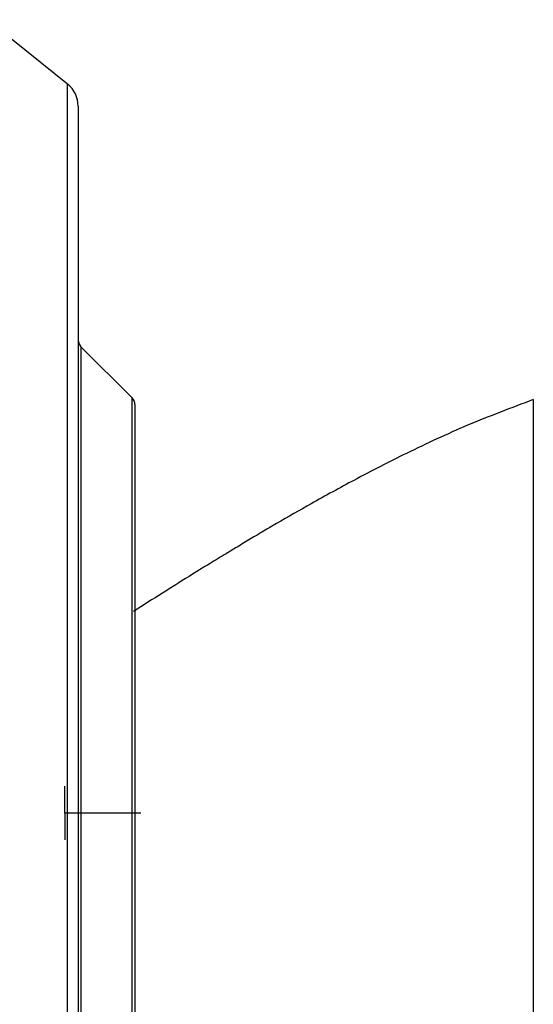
# Model space of a CAD drawing. Header units: millimetres. Extents: x -98 to 282, y -122 to 122.
# Tile 17 of 18: x 62 to 117, y 5 to 109. Entities that reach past the tile are written whole.
import ezdxf

# ---------------------------------------------------------------- set-up
doc = ezdxf.new("R2010")
doc.units = ezdxf.units.MM
doc.header["$PDSIZE"] = -1

msp = doc.modelspace()

# ---------------------------------------------------------------- linework, layer by layer
at = {"color": 7, "linetype": 'Continuous', "lineweight": 25}
for p, q in [((67.47, 101.9), (58.96, 108.71)), ((67.47, -101.9), (67.47, 101.9)), ((68.6, 99.56), (68.6, -99.56)), ((68.89, 74.1), (68.89, -74.1)), ((74.31, 68.69), (68.89, 74.1)), ((74.31, -68.69), (74.31, 68.69)), ((74.6, 67.98), (74.6, -67.98))]:
    msp.add_line(p, q, dxfattribs=at)
at = {"color": 7, "linetype": 'Continuous'}
for q in [(67.2, 27.59), (75.23, 24.75), (67.2, 21.91), (75.23, 24.75)]:
    msp.add_line((67.2, 24.75), q, dxfattribs=at)
at = {"color": 7, "linetype": 'Continuous', "lineweight": 25}
for centre, radius, start, end in [((65.6, 99.56), 3, 0, 51.3402), ((69.6, 74.81), 1, 180, 225), ((73.6, 67.98), 1, 360, 45)]:
    msp.add_arc(centre, radius, start, end, dxfattribs=at)
for points, knots in [([(116.75, 68.5), (114.43, 67.62), (109.88, 65.92), (103.6, 62.98), (98.1, 60.16), (93.53, 57.65), (89.88, 55.56), (87.27, 54.02), (85.5, 52.95), (84.07, 52.09), (82.38, 51.05), (80.13, 49.66), (77.43, 47.97), (75.48, 46.73), (74.47, 46.08)], [0, 0, 0, 0, 0.155777, 0.303987, 0.433191, 0.542209, 0.630119, 0.696275, 0.731359, 0.759646, 0.800484, 0.855523, 0.924868, 1, 1, 1, 1]), ([(116.75, 68.51), (116.75, 68.44), (116.75, 68.28), (116.75, 66.92), (116.74, 64.73), (116.74, 61.78), (116.74, 58.69), (116.74, 55.42), (116.74, 52.16), (116.74, 47.81), (116.74, 42.33), (116.73, 35.78), (116.73, 29.22), (116.73, 22.57), (116.73, 15.92), (116.73, 10.85), (116.73, 7.59), (116.73, 6), (116.73, 4.44), (116.73, 2.92), (116.73, 1.44), (116.73, -2.01), (116.73, -7.36), (116.73, -14.47), (116.72, -21.21), (116.72, -28.22), (116.72, -35.33), (116.72, -42.37), (116.72, -46.44), (116.72, -48.44)], [0, 0, 0, 0, 0.045375, 0.09462, 0.147827, 0.190416, 0.235431, 0.266843, 0.299464, 0.33334, 0.385903, 0.435025, 0.480981, 0.52389, 0.568484, 0.609471, 0.619627, 0.629547, 0.639229, 0.648665, 0.65785, 0.666779, 0.712768, 0.757254, 0.800436, 0.8424, 0.896638, 0.949114, 1, 1, 1, 1])]:
    msp.add_open_spline(points, degree=3, knots=knots, dxfattribs=at)
at = {"color": 7, "linetype": 'Continuous'}
msp.add_point((67.2, 24.75), dxfattribs=at)
msp.add_point((67.2, 24.75), dxfattribs=at)

doc.saveas('drawing.dxf')
